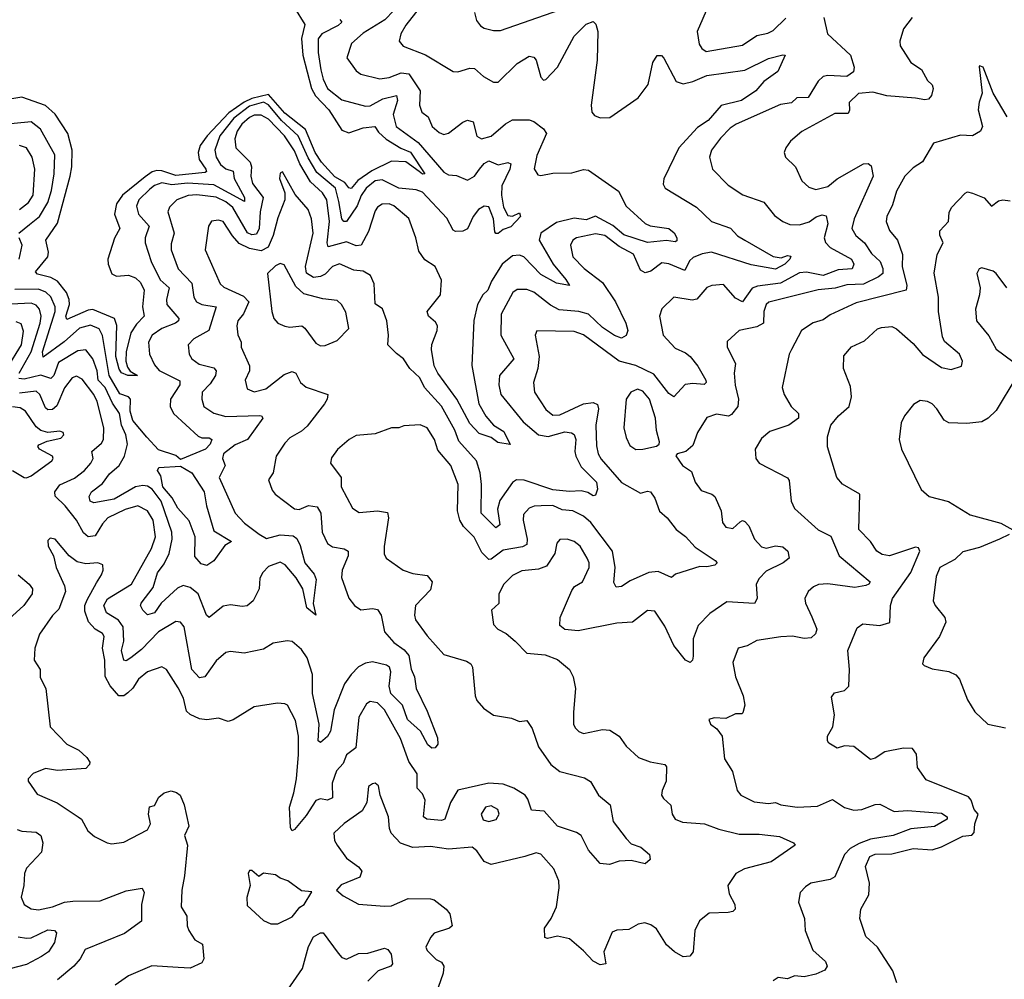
# Model space of a CAD drawing. Extents: x 1954678 to 2060275, y 904822 to 1016299.
# Tile 196 of 256: x 1971066 to 1975220, y 971839 to 975885. Entities that reach past the tile are written whole.
import ezdxf

# ---------------------------------------------------------------- set-up
doc = ezdxf.new("R2010")
doc.units = 0

msp = doc.modelspace()

# ---------------------------------------------------------------- linework, layer by layer
at = {"layer": '0CON20XD'}
for points in [[(1972225.1, 975935), (1972269.1, 975865), (1972255.4, 975805.4), (1972260.1, 975735), (1972297, 975595), (1972314.5, 975564.5), (1972370, 975505), (1972425, 975419.7), (1972455, 975408.1), (1972515, 975429.3), (1972564.4, 975434.4), (1972580.3, 975410.3), (1972611.3, 975381.3), (1972673.6, 975343.6), (1972715, 975327.2), (1972775.3, 975235), (1972765, 975234.2), (1972750.5, 975245), (1972695, 975285.8), (1972635, 975288.4), (1972552.2, 975247.7), (1972492.5, 975207.5), (1972465, 975173.8), (1972455, 975176.1), (1972438.2, 975198.2), (1972395, 975222.5), (1972338.5, 975285), (1972312.7, 975325), (1972271.5, 975421.5), (1972185, 975491.1), (1972115, 975569.8), (1972045, 975553.2), (1972012.7, 975537.3), (1971947.7, 975492.3), (1971856.2, 975395), (1971827.8, 975355), (1971818.6, 975325), (1971823.2, 975295), (1971850.7, 975255), (1971853.6, 975245), (1971848.8, 975241.2), (1971725, 975227.9), (1971665, 975248.3), (1971645, 975248.7), (1971625, 975243.3), (1971595, 975222.6), (1971499.2, 975145), (1971475, 975109.1), (1971466.3, 975065), (1971487.8, 975005), (1971466, 974964), (1971438, 974875), (1971438.9, 974855), (1971455, 974813.1), (1971475, 974804.5), (1971525, 974807.8), (1971555, 974796.2), (1971575, 974777.3), (1971590.5, 974745), (1971584.5, 974675), (1971591.1, 974635), (1971558.4, 974601.6), (1971535.2, 974565), (1971514.8, 974485), (1971513.5, 974445), (1971520.8, 974420.8), (1971532.7, 974402.7), (1971563.3, 974385), (1971522, 974385), (1971495, 974396.6), (1971485, 974411.5), (1971471.3, 974465), (1971475.8, 974595.8), (1971465.7, 974625.7), (1971375, 974663.2), (1971355, 974660.1), (1971265, 974621.1), (1971261, 974635), (1971276.1, 974685), (1971275.2, 974705), (1971263, 974735), (1971225, 974782.5), (1971197.8, 974797.8), (1971141.6, 974811.6), (1971132.6, 974822.6), (1971184.3, 974885), (1971187.5, 974905), (1971175.7, 974955), (1971225, 975027.3), (1971278.8, 975225), (1971286.2, 975265), (1971286.9, 975335), (1971269.7, 975405), (1971216.2, 975486.2), (1971175, 975522.7), (1971075, 975557.9), (1971025, 975549.4)], [(1972767.1, 975952.9), (1972695, 975862.5), (1972673.8, 975825), (1972667.1, 975795), (1972683.9, 975773.9), (1972777.6, 975737.6), (1972895, 975666.9), (1972915, 975665.6), (1972965, 975680.4), (1972985, 975680), (1973021.9, 975645), (1973065, 975622.1), (1973085, 975621.8)], [(1973971.1, 975945), (1973923.8, 975835), (1973932.2, 975782.2), (1973943.5, 975763.5), (1973961.5, 975751.5), (1974115, 975777.6), (1974175, 975818.9), (1974221.9, 975828.1), (1974245, 975839.1), (1974298, 975892)], [(1972645, 975924.2), (1972606.6, 975885), (1972515, 975828.1), (1972465.4, 975785), (1972445.6, 975725), (1972485, 975669.5), (1972505, 975655.4), (1972585, 975635.3), (1972625, 975641.9), (1972675, 975661.1), (1972707.1, 975657.1), (1972755.8, 975585), (1972752.2, 975525), (1972762.5, 975495), (1972789.4, 975475), (1972806.7, 975435), (1972835, 975409.5), (1972855, 975400.5), (1972875, 975406.5), (1972935, 975453.5), (1972955, 975462.2), (1972978.6, 975455), (1972994.7, 975394.7), (1973013.5, 975383.5), (1973055, 975394), (1973115, 975445.5), (1973145, 975462.9), (1973215, 975462.9), (1973235, 975456.5), (1973275.3, 975425), (1973287.8, 975405), (1973247.8, 975312.2), (1973236.7, 975256.7), (1973251.7, 975231.7), (1973265, 975228.1), (1973315, 975238), (1973395, 975238.9), (1973445, 975253.1), (1973465, 975250.5), (1973592.1, 975162.1), (1973625, 975099.5), (1973705, 975025.7), (1973725, 975015.6), (1973805, 975004.2), (1973826.5, 974986.5), (1973837.9, 974965), (1973837.9, 974952.1), (1973831.7, 974948.3), (1973795, 974954.7), (1973715, 974945.3), (1973615, 974977.9), (1973568.1, 975018.1), (1973495, 975056.5), (1973455, 975041.4), (1973405, 975047.7), (1973330.1, 975029.9), (1973264.8, 974985.2), (1973257.3, 974955), (1973316, 974855), (1973369.7, 974789.7), (1973385.6, 974764.4), (1973330, 974775), (1973265, 974810.5), (1973192.7, 974885), (1973175, 974891.9), (1973145, 974890), (1973101.1, 974855), (1973056.7, 974783.3), (1973040.8, 974745), (1973019.3, 974725), (1972996.7, 974685), (1972982.4, 974617.6), (1972972.8, 974427.2), (1973002.5, 974265), (1973033.1, 974213.1), (1973065, 974175.4), (1973108.5, 974148.5), (1973135, 974094), (1973082.5, 974102.5), (1973055, 974123.3), (1973005, 974140), (1972965, 974182.5), (1972910, 974285), (1972830.6, 974395), (1972815, 974425.6), (1972803.9, 974495), (1972804.5, 974515.5), (1972826.9, 974575), (1972828.2, 974595), (1972820, 974610), (1972790.8, 974635), (1972784.4, 974655), (1972840.5, 974725), (1972845, 974787.5), (1972818, 974845), (1972775, 974872.5), (1972749.4, 974909.4), (1972737.3, 974965), (1972707.4, 975047.4), (1972645, 975100.6), (1972625, 975108.2), (1972595, 975106.7), (1972575.3, 975094.7), (1972565, 975078.6), (1972537.8, 974992.2), (1972506.7, 974935), (1972485, 974932.4), (1972445, 974948.3), (1972367.9, 974927.9), (1972363, 974945), (1972372.4, 975035), (1972361.2, 975125), (1972343.4, 975155), (1972292.2, 975202.2), (1972247.3, 975277.3), (1972225, 975331.8), (1972183.3, 975395), (1972115, 975465.2), (1972085, 975483.1), (1972055, 975482.6), (1972035, 975473), (1972003, 975445), (1971983.2, 975415), (1971973.4, 975383.4), (1971978.4, 975345), (1972038.8, 975285), (1972043.5, 975265), (1972040.4, 975225), (1972047.5, 975195), (1972093.7, 975135), (1972080.4, 975075), (1972075.7, 975005), (1972065, 974980.8), (1972045, 974978.3), (1972026.6, 974986.6), (1971965, 975093.3), (1971935, 975117.4), (1971895, 975136.8), (1971813.8, 975146.2), (1971776.4, 975143.6), (1971729.6, 975125), (1971697.7, 975095), (1971691.2, 975075), (1971717.6, 974985), (1971705, 974940), (1971704.8, 974914.8), (1971734.7, 974835), (1971791.6, 974775), (1971800, 974715), (1971811.5, 974695), (1971834.8, 974684.8), (1971894.6, 974674.6), (1971864.6, 974575), (1971800.2, 974539.8), (1971777.3, 974515), (1971781.3, 974475), (1971791.8, 974455), (1971823.1, 974433.1), (1971885, 974417.5), (1971894.6, 974405), (1971891.4, 974385), (1971869.9, 974350.1), (1971836.2, 974315), (1971834.5, 974285), (1971843.1, 974255), (1971885, 974226), (1971935, 974211.9), (1972076.2, 974216.2), (1972086.7, 974215), (1972091.4, 974205), (1972027.7, 974115), (1971975, 974093.1), (1971925.4, 974055), (1971921.5, 974035), (1971932.3, 974005), (1971907.2, 973955), (1971974.3, 973804.3), (1972015, 973762.5), (1972076.7, 973716.7), (1972107.4, 973697.4), (1972165, 973713.2), (1972219.1, 973709.1), (1972235, 973697.5), (1972248.8, 973668.8), (1972268.8, 973595), (1972307.6, 973547.6), (1972317.1, 973525), (1972304.2, 973424.2), (1972315.9, 973374.1), (1972277.5, 973405), (1972260.6, 973485), (1972232.5, 973532.5), (1972186.6, 973586.6), (1972165, 973597.5), (1972115, 973580), (1972091.5, 973555), (1972079.1, 973530.9), (1972076.4, 973485), (1972050.6, 973435), (1972025, 973414.4), (1972005, 973411.5), (1971955, 973418.5), (1971925, 973412.5), (1971865, 973364.3), (1971854.7, 973374.7), (1971819.2, 973465), (1971785, 973491.4), (1971755, 973500), (1971731.1, 973488.9), (1971662.5, 973425), (1971634.3, 973385), (1971605, 973375.5), (1971585, 973395.8), (1971575.6, 973415), (1971578.5, 973425), (1971628.9, 973491.1), (1971647.2, 973552.8), (1971675, 973590.7), (1971696.6, 973635), (1971709, 973695), (1971708, 973725), (1971663.5, 973855), (1971625, 973906), (1971605, 973918.9), (1971585, 973921.7), (1971555, 973915.8), (1971465, 973863.2), (1971378.1, 973848.1), (1971363.1, 973855), (1971358.9, 973875), (1971368.8, 973895), (1971415, 973930.3), (1971445, 973970.2), (1971486.1, 974005), (1971507.7, 974045), (1971521.2, 974095), (1971513.1, 974135), (1971495.5, 974175), (1971487.7, 974225), (1971457.7, 974267.7), (1971427.1, 974335), (1971396.7, 974365), (1971393.1, 974405), (1971375, 974455.4), (1971345, 974493.2), (1971310.9, 974489.1), (1971229.9, 974440.1), (1971210.4, 974385), (1971197, 974373), (1971155, 974386.6), (1971085, 974369), (1971062, 974372)], [(1974831.1, 975895), (1974793.7, 975846.3), (1974779.1, 975795), (1974780.4, 975775), (1974825.5, 975705), (1974870.4, 975675), (1974895, 975629.2), (1974915, 975610), (1974919.2, 975595), (1974912, 975565), (1974899.4, 975550.6), (1974885, 975547.5), (1974845, 975554.7), (1974724.4, 975564.4), (1974665, 975579.8), (1974605, 975574.6), (1974565, 975535.7), (1974566.5, 975503.5), (1974560.4, 975489.6), (1974505, 975490), (1974365.6, 975414.4), (1974317.2, 975372.8), (1974297.5, 975345), (1974291.2, 975325), (1974296.2, 975305), (1974338.6, 975265), (1974365, 975205.7), (1974395, 975178.6), (1974425, 975168.6), (1974475, 975181.6), (1974515, 975213.7), (1974625, 975277.7), (1974645, 975278.6), (1974658.5, 975268.5), (1974666.4, 975225), (1974585.8, 975045), (1974576.9, 975005), (1974593.8, 974975), (1974629.7, 974945), (1974659.1, 974899.1), (1974695.4, 974865), (1974706.8, 974836.8), (1974706.7, 974815), (1974689.6, 974800.4), (1974625, 974769.4), (1974555, 974767.9), (1974506.5, 974753.5), (1974435, 974746.6), (1974226.2, 974693.8), (1974214.6, 974685), (1974204.8, 974655.2), (1974203.2, 974605), (1974175, 974589.8), (1974101.2, 974575), (1974051.1, 974528.9), (1974050, 974505), (1974085.7, 974435.7), (1974080, 974395), (1974084.2, 974344.2), (1974098.9, 974285), (1974096.2, 974253.8), (1974068.9, 974221.1), (1974056, 974214), (1974005, 974221.5), (1973965, 974208.6), (1973925, 974144.3), (1973905, 974090.6), (1973876.2, 974065), (1973840, 974055), (1973833.8, 974046.2), (1973862.5, 974005), (1973900.7, 973980.7), (1973915.7, 973935), (1973940.2, 973900.2), (1973985.3, 973885.3), (1973998.6, 973875), (1974025.6, 973815), (1974030.5, 973765), (1974045, 973745.8), (1974075, 973740.5), (1974105, 973768.6), (1974115, 973773.1), (1974125, 973768.9), (1974141.3, 973751.3), (1974166.4, 973695), (1974195, 973663.3), (1974215, 973656.9), (1974255, 973667.5), (1974285, 973662.2), (1974307.1, 973645), (1974311.8, 973615), (1974286.5, 973595), (1974215, 973559.5), (1974185, 973529.6), (1974172.4, 973505), (1974176.9, 973445), (1974166.3, 973423.7), (1974049.6, 973430.4), (1973977.9, 973382.1), (1973928.3, 973331.7), (1973906.8, 973275), (1973907.6, 973202.4), (1973904.7, 973185.3), (1973895, 973175.6), (1973874.1, 973185), (1973825, 973247.3), (1973787.5, 973327.5), (1973745, 973391.2), (1973715, 973394.5), (1973651.4, 973345), (1973585, 973341.1), (1973422, 973308), (1973365, 973314.3), (1973345, 973331.2), (1973346.5, 973365), (1973395, 973479.2), (1973407.1, 973495), (1973440, 973515), (1973467.9, 973575), (1973468.8, 973595), (1973460.5, 973615), (1973430.5, 973665), (1973405, 973685.4), (1973375, 973695.4), (1973345, 973694.2), (1973331.7, 973678.3), (1973323.3, 973635), (1973288.6, 973581.4), (1973255, 973568.8), (1973185, 973561.5), (1973145, 973542.5), (1973108.5, 973505), (1973087.9, 973465), (1973086.8, 973423.2), (1973056.7, 973395), (1973064.3, 973335), (1973082.5, 973315), (1973117.7, 973297.7), (1973156.2, 973265), (1973205, 973213.8), (1973282.9, 973207.1), (1973335, 973188.2), (1973385.8, 973145), (1973400.6, 973115), (1973411.1, 973065), (1973402.9, 972965), (1973402.9, 972915), (1973409.7, 972899.7), (1973425, 972883.8), (1973445, 972876), (1973525, 972892.9), (1973555, 972890), (1973594.7, 972864.7), (1973625, 972822), (1973676.7, 972775), (1973725, 972755.7), (1973788, 972745), (1973794.4, 972735), (1973793.3, 972675), (1973776, 972635), (1973774, 972615), (1973781.3, 972601.3), (1973813.2, 972573.2), (1973818.2, 972535), (1973830.8, 972515), (1973862.2, 972502.2), (1973955, 972494.6), (1974015, 972472.5), (1974100.9, 972450.9), (1974185, 972451.8), (1974271.7, 972441.7), (1974330, 972415), (1974336.7, 972405), (1974235.5, 972335), (1974124.3, 972305.7), (1974086.5, 972285), (1974054, 972235), (1974059.1, 972199.1), (1974083.5, 972155), (1974084.3, 972135), (1974074.6, 972125.4), (1974055, 972120.4), (1973975, 972118.2), (1973933.5, 972086.5), (1973914.5, 972045), (1973906.9, 971955), (1973893.4, 971936.6), (1973865, 971934.5), (1973828.1, 971955), (1973794.6, 971984.6), (1973751.7, 972051.7), (1973728.3, 972068.3), (1973703, 972077), (1973675, 972072), (1973635, 972050), (1973585, 972046.2), (1973565, 972038), (1973530, 971955), (1973538.9, 971905), (1973515, 971900.3), (1973485, 971915.4), (1973445, 971959.6), (1973385, 972010.5), (1973335, 972020.9), (1973292, 972012), (1973282, 972015), (1973280, 972055), (1973308.5, 972095), (1973330, 972145), (1973341.8, 972225), (1973340, 972255), (1973318.6, 972305), (1973265, 972366.9), (1973245, 972372.5), (1973197.5, 972357.5), (1973055, 972323.8), (1973025, 972336.2), (1972995, 972381.2), (1972975, 972396), (1972875, 972387.8), (1972799.4, 972399.4), (1972725, 972395.4), (1972672.8, 972412.8), (1972632.9, 972455), (1972625.6, 972475), (1972621.9, 972525), (1972586, 972615), (1972580, 972655), (1972565.8, 972665.8), (1972555, 972664), (1972537.5, 972652.5), (1972530.8, 972585), (1972510.4, 972549.6), (1972435, 972496.5), (1972391.2, 972455), (1972394.4, 972425), (1972405, 972404.2), (1972445, 972350), (1972495, 972313.8), (1972508.8, 972295), (1972500.5, 972269.5), (1972421.7, 972238.3), (1972402.5, 972215), (1972431.2, 972191.2), (1972495, 972155.8), (1972605, 972147.8), (1972635, 972148.6), (1972705, 972180.5), (1972799.2, 972179.2), (1972815, 972174.4), (1972865.6, 972135), (1972881.2, 972115), (1972890, 972065), (1972878.8, 972055), (1972815, 972033.3), (1972798.8, 972015), (1972779.2, 971975), (1972785, 971961.2), (1972822.4, 971922.4), (1972845, 971911.2), (1972855.4, 971895), (1972852.2, 971865), (1972831.9, 971805)], [(1972984.4, 975915), (1972992.4, 975882.4), (1973009.4, 975859.4), (1973025, 975849.4), (1973065, 975839.4), (1973095, 975839.4), (1973345, 975926.7)], [(1974458, 975895), (1974473.5, 975825), (1974571.2, 975735), (1974585.8, 975685), (1974583.1, 975665), (1974555, 975645.5), (1974475, 975650), (1974455, 975645.3), (1974434.2, 975625.8), (1974392.8, 975557.2), (1974345, 975556.1), (1974321.2, 975535), (1974275, 975527.1), (1974088.9, 975445), (1974062.8, 975427.2), (1974022, 975385), (1973984.8, 975335.2), (1973976.2, 975305), (1973988.1, 975255), (1974055, 975187.5), (1974116.3, 975146.3), (1974205.2, 975115.2), (1974250.2, 975060.2), (1974284.8, 975034.8), (1974315, 975021.6), (1974355, 975020.5), (1974397, 975033), (1974426.5, 975053.5), (1974451.9, 975061.9), (1974467.6, 975057.6), (1974475.3, 975025), (1974460.3, 974965), (1974465.2, 974945.2), (1974485.4, 974925), (1974575, 974875.9), (1974584.2, 974855), (1974577.5, 974835), (1974519.4, 974830.6), (1974455, 974807), (1974385, 974820), (1974355, 974818.1), (1974275, 974773.7), (1974178.4, 974761.6), (1974156.2, 974753.8), (1974115, 974695.5), (1974085, 974711.6), (1974035, 974768.5), (1973985.6, 974764.4), (1973965, 974755.5), (1973922.8, 974707.2), (1973902.2, 974702.2), (1973825, 974715.5), (1973774.6, 974665.4), (1973765.7, 974635), (1973781.1, 974555), (1973830.9, 974500.9), (1973875, 974481.1), (1973894.8, 974464.8), (1973926.9, 974425), (1973960.8, 974365), (1973961.8, 974355), (1973953.3, 974346.7), (1973905, 974351.6), (1973872.9, 974347.1), (1973825, 974294.4), (1973805, 974308.9), (1973740.8, 974390.8), (1973665, 974426.5), (1973595, 974445.8), (1973445, 974557.1), (1973405, 974570.3), (1973247.1, 974572.9), (1973240, 974555), (1973258.1, 974465), (1973251.6, 974415), (1973233.8, 974355), (1973238.2, 974315), (1973285, 974241.2), (1973315, 974217.3), (1973345, 974219.2), (1973445, 974266), (1973485, 974270.5), (1973503.1, 974263.1), (1973508.4, 974245), (1973496.9, 974175), (1973499, 974089), (1973506.2, 974055), (1973518.3, 974031.7), (1973605, 973933.9), (1973685, 973888.6), (1973715, 973897.5), (1973726.9, 973895), (1973745, 973868), (1973765, 973813.1), (1973797.1, 973785), (1973835, 973736.2), (1973875, 973706.9), (1973915, 973661.9), (1974000, 973605), (1974008.8, 973595), (1973998, 973585), (1973965, 973577.9), (1973935, 973579.3), (1973832.3, 973547.7), (1973815, 973533.8), (1973758.9, 973558.9), (1973720, 973555), (1973641.1, 973518.9), (1973605, 973495.6), (1973582.9, 973492.9), (1973572.7, 973512.7), (1973578.2, 973575), (1973566.6, 973645), (1973475, 973765.9), (1973445, 973791.3), (1973399.2, 973815), (1973355, 973818.4), (1973315, 973836.4), (1973265.7, 973835.7)], [(1972416.3, 975886.3), (1972424.4, 975875), (1972409, 975861), (1972340.4, 975825), (1972325.6, 975804.4), (1972325, 975747.5), (1972335.7, 975674.3), (1972345.7, 975635), (1972365, 975594.7), (1972425, 975547.4), (1972525, 975520.4), (1972545, 975522.1), (1972598.5, 975551.5), (1972655.8, 975565.8), (1972660, 975545), (1972642.1, 975485), (1972654.5, 975434.5), (1972746.8, 975366.8), (1972855, 975241.8), (1972875, 975230.9), (1972908.5, 975228.5), (1972955, 975208), (1972985, 975226.1), (1973005.7, 975255), (1973025, 975279.5), (1973045, 975289.4), (1973085, 975273.4), (1973125, 975282.7), (1973137.2, 975277.2), (1973133.4, 975255), (1973100.6, 975185), (1973098.8, 975145), (1973106.7, 975095), (1973125, 975060), (1973145, 975057.1), (1973175, 975071.2), (1973178.5, 975055), (1973138.3, 975011.7), (1973105, 975000.7), (1973085, 974984.3), (1973075, 974983.8), (1973070.4, 974990.4), (1973065.2, 975045), (1973045, 975096.4), (1973025, 975099.5), (1973001.4, 975085), (1972978.9, 975055), (1972955, 975003.8), (1972935, 974994), (1972905, 974992.3), (1972895, 974997.1), (1972868.3, 975048.3), (1972765, 975158.6), (1972738.2, 975168.2), (1972665.2, 975174.8), (1972595, 975209.8), (1972565, 975205.7), (1972528.1, 975175), (1972506, 975144), (1972490.2, 975099.8), (1972445, 975033.8), (1972433.8, 975033.8), (1972425.2, 975045.2), (1972412, 975118), (1972398.3, 975175), (1972320.2, 975240.2), (1972283.1, 975303.1), (1972241.2, 975395), (1972170.4, 975460.4), (1972115, 975525.6), (1972095, 975537.3), (1972035, 975520.4), (1971969.8, 975470.2), (1971910.7, 975395), (1971889.8, 975335), (1971894.3, 975305), (1971913.1, 975275), (1971935, 975257), (1971966.5, 975246.5), (1971971, 975215), (1972015, 975135.5), (1972015, 975118.8), (1971885, 975189.2), (1971773.4, 975196.6), (1971708.2, 975188.2), (1971665, 975196.8), (1971635, 975186.3), (1971615, 975170.6), (1971569.3, 975125), (1971558.4, 975098.4), (1971567.5, 975065), (1971611.8, 975015), (1971596, 974966), (1971595.3, 974945), (1971620.3, 974865), (1971658.9, 974788.9), (1971696.6, 974755), (1971684.7, 974705), (1971687.3, 974685), (1971737.7, 974625), (1971735.5, 974615), (1971723.9, 974606.1), (1971665, 974582.9), (1971624.7, 974555), (1971609.7, 974525), (1971613.4, 974475), (1971635, 974429.5), (1971655, 974406.1), (1971742, 974362), (1971741.4, 974345), (1971702.4, 974285), (1971700.5, 974255), (1971715, 974225.4), (1971819.1, 974129.1), (1971835, 974121.8), (1971865, 974122.2), (1971876.5, 974115), (1971870, 974095), (1971850.4, 974075), (1971745, 974030.8), (1971725, 974047.1), (1971651.8, 974071.8), (1971602.7, 974125), (1971542.7, 974195), (1971532.7, 974235), (1971533.5, 974285), (1971524.9, 974294.8), (1971488.3, 974308.3), (1971444, 974385), (1971415, 974554.3), (1971401.7, 974581.7), (1971365, 974597), (1971318.2, 974585), (1971253, 974527), (1971165, 974462.1), (1971162.4, 974485), (1971216.2, 974655), (1971215.2, 974675), (1971197.1, 974717.1), (1971176.7, 974736.7), (1971145, 974749), (1971045, 974747.9)], [(1973085, 975621.8), (1973165, 975700.9), (1973215, 975731.2), (1973235, 975726.7), (1973244.5, 975715), (1973265, 975643.3), (1973275, 975630.8), (1973285, 975633.3), (1973335, 975684.5), (1973404.4, 975815.6), (1973455, 975865.6), (1973485, 975877.5), (1973496.3, 975866.3), (1973504.5, 975835), (1973501.9, 975715), (1973476.5, 975525), (1973480, 975495), (1973491.3, 975481.3), (1973515, 975471.9), (1973555, 975473.3), (1973675.5, 975555), (1973717.5, 975612.5), (1973737.1, 975705), (1973755, 975733.5), (1973773.5, 975733.5), (1973783.2, 975723.2), (1973835, 975624.6), (1973865, 975614.7), (1973905.6, 975624.4), (1973965, 975649.3), (1974125, 975672.7), (1974225, 975721.6), (1974285, 975737.3), (1974295.8, 975735), (1974263.8, 975666.2), (1974205, 975624.5), (1974171.1, 975585), (1974111.3, 975545), (1974025, 975523.6), (1973970.4, 975459.6), (1973925, 975430.6), (1973847.2, 975345), (1973783.5, 975213.5), (1973781.2, 975191.2), (1973789.2, 975175), (1973920.6, 975095), (1973985, 975034.6), (1974065, 975006.5), (1974093.8, 974973.8), (1974125.5, 974955.5), (1974245, 974886.7), (1974278.7, 974881.3), (1974305, 974890.8), (1974318.8, 974888.8), (1974315.4, 974875), (1974293.8, 974855), (1974255, 974833.6), (1974151.7, 974851.7), (1973984.8, 974904.8), (1973945, 974898.4), (1973907.1, 974882.9), (1973892, 974868), (1973872.2, 974827.8), (1973805, 974855.3), (1973775, 974859.5), (1973727.9, 974825), (1973705, 974817.8), (1973685, 974829.6), (1973655, 974897.1), (1973595, 974929.4), (1973535, 974975.6), (1973495, 974982.4), (1973414.4, 974965), (1973399.1, 974955), (1973388.9, 974935), (1973399.3, 974885), (1973446.7, 974836.7), (1973525, 974777.1), (1973579.2, 974695), (1973623.2, 974605), (1973631.1, 974575), (1973625, 974553.8), (1973605, 974541.9), (1973575, 974553.5), (1973525, 974587.4), (1973465, 974643.1), (1973425, 974654.4), (1973341.8, 974661.8), (1973305, 974682.2), (1973235, 974736.8), (1973205, 974747.8), (1973165, 974747.5), (1973146.5, 974735), (1973096.5, 974643.5), (1973096.1, 974555), (1973150, 974455), (1973090, 974385), (1973086.8, 974345), (1973095.9, 974305), (1973189.9, 974189.9), (1973255, 974135.2), (1973295, 974128.3), (1973365, 974147.1), (1973393.7, 974143.7), (1973405, 974136.5), (1973412.4, 974115), (1973407.9, 974065), (1973412.1, 974045), (1973435, 974000.4), (1973499.4, 973935), (1973503.6, 973906.4), (1973495, 973880), (1973485, 973877.9), (1973462.2, 973892.2), (1973435, 973899.4), (1973385, 973896.4), (1973315, 973902.6), (1973194.3, 973944.3), (1973162, 973945), (1973145, 973934.6), (1973092.1, 973857.9), (1973082, 973822), (1973090.9, 973755), (1973075, 973742.1), (1973012.8, 973805), (1973014.4, 973925), (1973009.2, 973975), (1972993.4, 974025), (1972918.2, 974108.2), (1972901.1, 974155), (1972845, 974255.4), (1972774, 974334), (1972753.6, 974375), (1972711.5, 974415), (1972685.6, 974455), (1972655, 974477.3), (1972618.6, 974515), (1972621.2, 974555), (1972614.5, 974615), (1972596.2, 974666.2), (1972565, 974686.7), (1972562, 974772), (1972546.4, 974806.4), (1972515, 974824.7), (1972475, 974829.7), (1972415, 974855.3), (1972385, 974845.2), (1972355, 974812.3), (1972335, 974802.9), (1972305, 974798.8), (1972276.2, 974816.2), (1972271, 974845), (1972304.7, 974984.7), (1972296.7, 975045), (1972282.5, 975085), (1972227.8, 975147.8), (1972175, 975243.3), (1972165, 975237.5), (1972161.4, 975215), (1972184.6, 975155), (1972184.1, 975125), (1972155, 975049.2), (1972135.6, 974975), (1972113.8, 974926.2), (1972085, 974910.6), (1972035, 974920.2), (1971991.2, 974941.2), (1971964.4, 974974.4), (1971925, 975034.4), (1971905, 975040.5), (1971875, 975035.8), (1971862.5, 975015), (1971848.2, 974915), (1971911.4, 974771.4), (1971927.8, 974757.8), (1972010.1, 974720.1), (1972032.1, 974695), (1972009.5, 974645), (1971986, 974615), (1971982.7, 974595), (1971986.2, 974556.2), (1972000.5, 974525), (1972000.8, 974505), (1972035.2, 974425.2), (1972034.8, 974405), (1972017.1, 974365), (1972025, 974328.8), (1972055, 974316.5), (1972105, 974328.9), (1972181.4, 974388.6), (1972215, 974402.3), (1972230.5, 974395), (1972250.8, 974355), (1972275, 974336.1), (1972365.7, 974305), (1972363.5, 974285), (1972351.5, 974265), (1972278.5, 974171.5), (1972255, 974150), (1972205, 974121.9), (1972185, 974100), (1972148.6, 974045), (1972135.8, 973975), (1972115.8, 973945), (1972130.9, 973900.9), (1972143.8, 973885), (1972225, 973823.1), (1972245, 973820), (1972285, 973836.9), (1972321.1, 973831.1), (1972336.4, 973805), (1972342, 973725), (1972365, 973676.9), (1972385, 973663.2), (1972435, 973654), (1972451.5, 973645), (1972451.6, 973625), (1972426.4, 973565), (1972423.3, 973533.3), (1972455, 973446), (1972478.6, 973415), (1972505, 973396.7), (1972555, 973403.3), (1972575, 973398.1), (1972591.1, 973375), (1972605.3, 973305), (1972645, 973258.8), (1972688.2, 973228.1), (1972708.2, 973205), (1972716.9, 973146.9), (1972732, 973115), (1972739.2, 973065), (1972785, 972970), (1972827.9, 972857.9), (1972829.7, 972830.3), (1972818.8, 972815), (1972805, 972814.4), (1972788.3, 972828.3), (1972756.7, 972885), (1972702.1, 972935), (1972680.7, 972995), (1972632.2, 973045), (1972624.9, 973075), (1972631.2, 973135), (1972625.8, 973155.8), (1972614, 973164), (1972555, 973177.4), (1972525, 973171.9), (1972495, 973156.2), (1972464.3, 973125), (1972436.8, 973085), (1972393.2, 972975), (1972377.5, 972885), (1972365, 972863.1), (1972335, 972837.5), (1972324.6, 972845), (1972328.8, 972915), (1972300.7, 973045), (1972301.9, 973125), (1972278.4, 973195), (1972255, 973229.6), (1972215, 973262.9), (1972195, 973266.4), (1972135, 973256.7), (1972095, 973231.8), (1972012.5, 973215), (1971955, 973222), (1971935, 973217.1), (1971895, 973181.5), (1971846.5, 973115), (1971825, 973110.9), (1971792.4, 973145), (1971759.6, 973325), (1971745, 973345.6), (1971725, 973348.5), (1971651.3, 973305), (1971579.5, 973230.5), (1971535, 973194), (1971515, 973181.8), (1971504.8, 973184.8), (1971495.7, 973225), (1971505.9, 973265), (1971503, 973325), (1971483.5, 973353.5), (1971431.7, 973385), (1971421.2, 973415), (1971437.1, 973442.9), (1971537.8, 973505), (1971622.2, 973655), (1971638.8, 973705), (1971629.1, 973775), (1971605, 973814.6), (1971565, 973835.8), (1971510.5, 973819.5), (1971438.5, 973785), (1971415, 973759.2), (1971385, 973708.7), (1971355, 973704.3), (1971335, 973721.6), (1971305, 973774.6), (1971258.4, 973835), (1971215.8, 973875.8), (1971214.8, 973895), (1971235, 973923.8), (1971297.6, 973952.4), (1971339.6, 973985), (1971366.7, 974015), (1971375.3, 974035), (1971370.8, 974065), (1971410.5, 974099.5), (1971418.9, 974115), (1971421.2, 974165), (1971392.5, 974275), (1971378.1, 974305), (1971329.6, 974369.6), (1971305, 974382.9), (1971287.8, 974375), (1971255, 974333.1), (1971222.9, 974257.1), (1971205, 974242.3), (1971185, 974239.8), (1971175, 974248.5), (1971150.9, 974305), (1971135, 974319.1), (1971065, 974310.7)], [(1975232.2, 975475), (1975172.9, 975575), (1975130, 975685), (1975115, 975690), (1975114, 975686), (1975125.6, 975575), (1975113, 975537), (1975110, 975505), (1975127.1, 975435), (1975118.6, 975415), (1975085, 975395.6), (1975035, 975398.5), (1974920.8, 975365), (1974875, 975285.8), (1974835, 975260.8), (1974799.5, 975225), (1974765, 975162), (1974748, 975105), (1974723.8, 975055), (1974721.8, 975035), (1974735, 974995.7), (1974769.3, 974955), (1974790.2, 974895), (1974789.1, 974845), (1974808.1, 974765), (1974805.2, 974744.8), (1974595, 974691.7), (1974485, 974640.9), (1974455, 974620.4), (1974412.7, 974607.3), (1974364, 974575), (1974322.5, 974495), (1974312.5, 974475), (1974282.9, 974335), (1974291.4, 974305), (1974320.8, 974255), (1974350.8, 974225), (1974351.9, 974205), (1974310.6, 974175), (1974231, 974149), (1974195, 974119.4), (1974168.8, 974075), (1974171.2, 974035), (1974185.9, 974015.9), (1974305, 973954.2), (1974312.6, 973942.6), (1974320.5, 973855), (1974333.9, 973823.9), (1974433.9, 973733.9), (1974488.2, 973708.2), (1974523.5, 973625), (1974653.1, 973515), (1974648.6, 973505), (1974635, 973499.1), (1974588.9, 973491.1), (1974475, 973506.7), (1974436.4, 973503.6), (1974415, 973494.5), (1974392.2, 973475), (1974378.5, 973445), (1974380.8, 973425), (1974407.8, 973367.8), (1974428.5, 973315), (1974423.7, 973296.3), (1974405, 973278.6), (1974375, 973275.5), (1974326.4, 973286.4), (1974276.4, 973283.6), (1974175, 973267.3), (1974135, 973245.6), (1974097.5, 973235), (1974074.5, 973175), (1974085.6, 973115), (1974118.1, 973035), (1974124.5, 972995), (1974116.7, 972963.3), (1974111.7, 972958.3), (1974085, 972958.6), (1974045, 972938.6), (1973995, 972942), (1973972.5, 972935), (1973980, 972915), (1974006.7, 972895), (1974028.8, 972865), (1974039.5, 972769.5), (1974072.9, 972715), (1974092.5, 972635), (1974108.8, 972615), (1974165, 972587.5), (1974225, 972581.2), (1974254.4, 972584.4), (1974277.5, 972575), (1974345.4, 972565.4), (1974430.9, 972569.1), (1974495, 972597.9), (1974545, 972563.1), (1974585, 972552.4), (1974618.8, 972555), (1974675, 972576.2), (1974695, 972577.9), (1974755, 972547.3), (1974811.5, 972551.5), (1974955, 972539.2), (1974978.1, 972525), (1974978, 972515), (1974925, 972484.2), (1974825.6, 972474.4), (1974750.6, 972445), (1974655, 972430.5), (1974607.6, 972412.4), (1974569.8, 972390.2), (1974545.2, 972365), (1974505, 972270.9), (1974485, 972260.4), (1974403.3, 972245), (1974381.3, 972228.7), (1974358.8, 972205), (1974350.8, 972165), (1974376.9, 972095), (1974380, 972045), (1974411.5, 971961.5), (1974465.6, 971915), (1974472.9, 971895), (1974462.5, 971877.5), (1974425, 971861.5), (1974375, 971850.4), (1974335.6, 971854.4), (1974325, 971849.2), (1974305, 971842), (1974265, 971847.5), (1974245, 971832.5)], [(1971062.6, 974985), (1971107.7, 975022.3), (1971150, 975055), (1971184.1, 975115), (1971199.8, 975165), (1971211.1, 975235), (1971214.8, 975315), (1971154, 975424), (1971115, 975454.3), (1970985, 975442.5)], [(1971064.9, 975085.1), (1971102.5, 975115), (1971122.2, 975145), (1971129.3, 975255), (1971118.9, 975305), (1971094.4, 975344.4), (1971065, 975354.7)], [(1974765.6, 971825), (1974749.4, 971875), (1974684.6, 971974.6), (1974635, 972020), (1974609.6, 972095), (1974614.7, 972135.3), (1974647.5, 972195), (1974650.5, 972245), (1974634.5, 972315), (1974652.5, 972357.5), (1974675, 972367.1), (1974745, 972368.6), (1974835, 972391.4), (1974915, 972384.6), (1974955, 972398), (1975045, 972443.4), (1975082.7, 972447.3), (1975091.8, 972458.2), (1975094.8, 972495), (1975109, 972535), (1975092.5, 972555), (1975079.6, 972595), (1975068.9, 972608.9), (1974889.7, 972679.7), (1974853, 972733), (1974849.1, 972789.1), (1974831.9, 972811.9), (1974795, 972813.5), (1974715, 972798.5), (1974675, 972771.9), (1974655, 972765.8), (1974585, 972820.8), (1974545, 972824.2), (1974514.2, 972814.2), (1974480, 972835), (1974473.3, 972845), (1974473.8, 972865), (1974495.7, 972904.3), (1974503.8, 972955), (1974490.7, 973029.3), (1974503, 973047), (1974545, 973057.5), (1974564.2, 973075), (1974566.1, 973146.1), (1974560, 973225), (1974598.8, 973321.2), (1974622.6, 973337.4), (1974695, 973331.6), (1974736.6, 973343.4), (1974740, 973415), (1974747.5, 973445), (1974825.4, 973554.6), (1974863.8, 973643.8), (1974857.8, 973657.8), (1974845, 973661.5), (1974735, 973625.2), (1974705, 973630.5), (1974682.3, 973645), (1974654.6, 973685), (1974605.8, 973735.8), (1974610, 973885), (1974537.4, 973927.4), (1974513.1, 973955), (1974474, 974084), (1974473.1, 974126.9), (1974487.5, 974175), (1974520.5, 974215), (1974565.4, 974255), (1974574.5, 974294.5), (1974571.2, 974338.8), (1974541.5, 974415), (1974542.5, 974467.5), (1974575, 974505.5), (1974629.3, 974530.7), (1974685, 974582.2), (1974702, 974588), (1974745, 974591.8), (1974765, 974581.8), (1974835, 974519.7), (1974875, 974473.7), (1974955, 974418.2), (1974995, 974410), (1975038.8, 974425), (1975043.8, 974445), (1975030, 974475), (1974967.8, 974527.8), (1974958.2, 974548.3), (1974942.6, 974655), (1974942.5, 974715), (1974923.4, 974816.6), (1974936.4, 974895), (1974961.4, 974945), (1974947.3, 974977.3), (1974947.5, 974995), (1974984, 975035), (1974987.3, 975072.7), (1974996.8, 975093.2), (1975055, 975154), (1975065, 975158.8), (1975085, 975154), (1975135, 975134), (1975165, 975098.9), (1975195, 975121.5), (1975213.8, 975126.2), (1975245, 975121.2)], [(1971063.5, 974875), (1971076.9, 974935), (1971063.6, 974965)], [(1972335, 974510), (1972355, 974511.2), (1972405, 974532.9), (1972455, 974583.3), (1972442.4, 974652.4), (1972424.2, 974685), (1972405, 974701.9), (1972345, 974708.2), (1972265, 974728.9), (1972230.5, 974760.5), (1972181.5, 974851.5), (1972165, 974857.3), (1972145, 974847.9), (1972111.9, 974815), (1972129.5, 974655), (1972138.6, 974625), (1972155, 974606), (1972185, 974592.5), (1972205, 974589.2), (1972256, 974595), (1972269.4, 974585), (1972315, 974522), (1972335, 974510)], [(1975230.8, 974755), (1975185.6, 974815.6), (1975172.5, 974825), (1975125, 974838.8), (1975113.3, 974835), (1975104.4, 974815), (1975117.5, 974755), (1975115.6, 974725), (1975097.5, 974665), (1975102.5, 974615), (1975155, 974552.2), (1975185, 974496.5), (1975255, 974444.5)], [(1971063.8, 974395), (1971114.7, 974485.3), (1971152.7, 974605), (1971157, 974635), (1971149.2, 974665), (1971135, 974681.4), (1971115, 974689.3), (1971002, 974685)], [(1971013.6, 974416.4), (1971073.8, 974515), (1971081.5, 974571.5), (1971072.6, 974602.6), (1971051.7, 974611.7)], [(1975268.5, 974375), (1975185, 974238), (1975151.2, 974205), (1975125, 974189.5), (1975062.1, 974182.1), (1974985.6, 974185.6), (1974966.4, 974196.4), (1974935.6, 974245), (1974915.4, 974265.4), (1974895, 974275.7), (1974865, 974280), (1974837, 974263), (1974798.8, 974215), (1974784, 974185), (1974776.7, 974115), (1974786.2, 974075), (1974868.8, 973905), (1974902.5, 973875), (1974983.5, 973853.5), (1975075, 973797.1), (1975205, 973762.9), (1975256.2, 973735)], [(1973665, 974072.9), (1973695, 974074.4), (1973753, 974087), (1973763.8, 974095), (1973765.7, 974105), (1973752.8, 974152.8), (1973747.9, 974205), (1973723.1, 974285), (1973695, 974319.5), (1973672.5, 974327.5), (1973644.6, 974315.4), (1973624.5, 974285), (1973614.7, 974165), (1973624, 974124), (1973639.7, 974089.7), (1973665, 974072.9)], [(1971035, 973984.4), (1971085, 973955.6), (1971095, 973953.3), (1971115, 973961.9), (1971201.9, 974025), (1971207.8, 974035), (1971204.4, 974045), (1971149.2, 974075), (1971142, 974085), (1971147.4, 974092.6), (1971181.6, 974108.4), (1971239.1, 974120.9), (1971252.9, 974135), (1971250, 974145), (1971235, 974150.4), (1971184.7, 974145.3), (1971155, 974152.6), (1971135, 974168.7), (1971090.4, 974235), (1971068.1, 974248.1), (1971035, 974253.5)], [(1973265.7, 973835.7), (1973235.7, 973834.3), (1973215, 973825.9), (1973190.7, 973799.3), (1973189.6, 973775), (1973206.9, 973695), (1973205, 973672.9), (1973187, 973663), (1973105, 973648.9), (1973055, 973610), (1973045, 973609.5), (1973015, 973639.1), (1972983.3, 973703.3), (1972937.7, 973747.7), (1972922.9, 973775), (1972912.4, 973815), (1972915.3, 973925), (1972884.1, 974005), (1972830.4, 974070.4), (1972816.5, 974115), (1972785, 974164.4), (1972755, 974176.5), (1972686.8, 974173.2), (1972665, 974164), (1972635, 974163.8), (1972565, 974138.8), (1972485, 974131.4), (1972455.8, 974115), (1972406.3, 974073.7), (1972381.7, 974038.3), (1972376.7, 974015), (1972422, 973955), (1972421.8, 973915), (1972469.4, 973825), (1972497.8, 973807.8), (1972575, 973813.9), (1972617.4, 973807.4), (1972621.5, 973785), (1972603.8, 973663.8), (1972603.7, 973633.7), (1972611.4, 973615), (1972684.2, 973565), (1972725, 973549.6), (1972785, 973542.5), (1972805.6, 973515), (1972799.2, 973480.8), (1972736, 973415), (1972732, 973375), (1972736, 973355), (1972785, 973288.1), (1972855, 973208.5), (1972951.3, 973181.3), (1972969.2, 973169.2), (1972975.5, 973155), (1972986.9, 973035), (1972994.6, 973014.6), (1973022.1, 972982.1), (1973065, 972952.5), (1973140.7, 972940.7), (1973175, 972926), (1973205, 972930), (1973227.3, 972897.3), (1973255, 972819.4), (1973306.9, 972745), (1973345.3, 972715.3), (1973448.5, 972688.5), (1973473.8, 972673.8), (1973507.1, 972615), (1973557.1, 972575), (1973570, 972505), (1973625, 972432.5), (1973645, 972411.1), (1973685.9, 972395.9), (1973723.3, 972365), (1973726, 972345), (1973705, 972326.2), (1973645, 972340), (1973595, 972337.1), (1973553.9, 972323.9), (1973515, 972327.5), (1973465, 972383.8), (1973435.3, 972445.3), (1973415, 972458.2), (1973335, 972485.6), (1973278.9, 972548.9), (1973225, 972551.9), (1973209.2, 972599.2), (1973197.9, 972615), (1973151.1, 972645), (1973105, 972661.9), (1973045, 972665.6), (1972915, 972636.2), (1972882.9, 972585), (1972859.1, 972515), (1972845, 972508.2), (1972830.5, 972510.5), (1972783.8, 972515), (1972770, 972525), (1972776.4, 972595), (1972765, 972620.8), (1972742.9, 972645), (1972743.1, 972705), (1972707.3, 972757.3), (1972673.1, 972855), (1972605, 972975.4), (1972575, 973004.6), (1972545, 973010), (1972528.8, 973001.2), (1972497.1, 972945), (1972484.5, 972815), (1972445, 972786.2), (1972430.3, 972749.8), (1972402.3, 972717.7), (1972384.3, 972665.7), (1972385.6, 972604.4), (1972365, 972595.2), (1972335, 972600.5), (1972315, 972593.8), (1972275, 972530.5), (1972225, 972471.2), (1972215, 972465.8), (1972208, 972478), (1972204, 972565), (1972223, 972625), (1972233.7, 972685), (1972242.2, 972787.8), (1972242.2, 972865), (1972230.2, 972930.2), (1972195.8, 972995), (1972185, 973001.4), (1972154.1, 973004.1), (1972055, 972987.5), (1971966.9, 972933.1), (1971945, 972926.8), (1971905, 972940.6), (1971855, 972932.9), (1971825, 972937.7), (1971785, 972956.4), (1971769.9, 972969.9), (1971756.5, 973025), (1971735, 973068.5), (1971685, 973145.7), (1971665, 973156.5), (1971605, 973136.1), (1971566.7, 973105), (1971543.2, 973066.7), (1971522.6, 973047.4), (1971505, 973034.8), (1971484.8, 973034.8), (1971447.3, 973077.3), (1971426.6, 973116.6), (1971424.8, 973185), (1971414.8, 973235), (1971422.7, 973285), (1971415, 973297.8), (1971385, 973316.2), (1971355.9, 973345.9), (1971340.8, 973390.8), (1971341.4, 973415), (1971350.5, 973439.5), (1971389.4, 973510.6), (1971411.1, 973545), (1971418, 973565), (1971416.7, 973586.7), (1971395.6, 973595.6), (1971345, 973591.5), (1971309.1, 973599.1), (1971274.6, 973624.6), (1971216.2, 973695), (1971195, 973698.8), (1971185, 973690), (1971186, 973665), (1971209.2, 973625), (1971220.5, 973575), (1971255, 973498), (1971258.7, 973475), (1971230.5, 973399.5), (1971205, 973373.1), (1971150, 973295), (1971130, 973235), (1971126.5, 973185), (1971152.1, 973145), (1971151.9, 973111.9), (1971175.6, 973065.6), (1971194.1, 972904.1), (1971265, 972830.9), (1971315, 972805.5), (1971348.8, 972775), (1971361.2, 972755), (1971360, 972745), (1971345, 972728.8), (1971225, 972720), (1971175, 972728.2), (1971122.6, 972707.4), (1971101.2, 972685), (1971101.2, 972675), (1971140.3, 972620.3), (1971223.7, 972583.7), (1971313.3, 972525), (1971326.2, 972515), (1971354, 972465), (1971380.9, 972440.9), (1971435, 972414.2), (1971455, 972410.8), (1971505, 972418.1), (1971605, 972470), (1971617.8, 972495), (1971608.8, 972535), (1971613, 972567), (1971635, 972572.5), (1971653.1, 972606.9), (1971675, 972626.2), (1971705, 972634.2), (1971727.4, 972627.4), (1971742.5, 972615), (1971760.5, 972575), (1971779.2, 972485), (1971761.1, 972445), (1971774, 972405), (1971761.8, 972275), (1971749.5, 972215), (1971746.5, 972145), (1971770.8, 972105), (1971771.9, 972065), (1971779.4, 972045), (1971805, 972005.7), (1971837.3, 971987.3), (1971842.5, 971925), (1971835, 971908.8), (1971785, 971886), (1971735, 971888.9), (1971623.2, 971896.8), (1971525, 971853.3), (1971469.2, 971815)], [(1971855, 973584.2), (1971830.9, 973590.9), (1971805, 973622.5), (1971806.2, 973705), (1971781.6, 973771.6), (1971732.9, 973825), (1971709.4, 973869.4), (1971669.5, 973915), (1971661.5, 973961.5), (1971647.7, 973985), (1971652.3, 973997.7), (1971745, 974003.3), (1971791.8, 973975), (1971844.2, 973895), (1971853.6, 973835), (1971885, 973730.6), (1971960, 973685), (1971931.8, 973668.2), (1971885, 973603.3), (1971855, 973584.2)], [(1975240, 973715), (1975198.8, 973695), (1975115, 973659.6), (1975045, 973641.9), (1975010.5, 973609.5), (1974948, 973575), (1974932.2, 973537.8), (1974919.2, 973435), (1974927.5, 973415), (1974968.6, 973365), (1974973.1, 973345), (1974945.8, 973284.2), (1974880, 973195), (1974875, 973170), (1974881.7, 973161.7), (1974915, 973148.8), (1974985, 973136.5), (1975015, 973122.5), (1975030.8, 973105), (1975065, 973017.5), (1975095, 972967.5), (1975150, 972915), (1975225, 972900)], [(1971058.9, 973545), (1971105.4, 973505), (1971120, 973485), (1971119.3, 973465), (1971082.8, 973415), (1970972.9, 973315)], [(1973045, 972504.2), (1973076.7, 972513.3), (1973089.1, 972535), (1973083.3, 972555), (1973055, 972570.4), (1973030.8, 972565), (1973012.5, 972535), (1973021.7, 972511.7), (1973045, 972504.2)], [(1971055, 972471.1), (1971075, 972464.1), (1971135, 972459.6), (1971155.2, 972445.2), (1971164.1, 972415), (1971157.9, 972375), (1971095, 972307.8), (1971086.4, 972285), (1971083.8, 972235), (1971072.1, 972185), (1971085, 972154.2), (1971115, 972136.9), (1971145, 972131.8), (1971205, 972144.6), (1971255, 972164.7), (1971290.7, 972169.2), (1971405, 972170.4), (1971515, 972212.2), (1971583.3, 972223.3), (1971590.8, 972205), (1971579.6, 972155), (1971579.2, 972085), (1971507.5, 972032.5), (1971342, 971965), (1971320.8, 971925), (1971294.3, 971895), (1971225, 971837.8)], [(1972155, 972073.3), (1972215, 972102.5), (1972247.1, 972142.9), (1972266, 972155), (1972298.3, 972208.3), (1972255, 972212.5), (1972197.5, 972255), (1972165, 972266), (1972145, 972280), (1972095, 972287.5), (1972075, 972273.3), (1972045, 972297.5), (1972035, 972297.5), (1972030, 972285), (1972038.6, 972235), (1972024.4, 972184.4), (1972025, 972150), (1972095, 972086.7), (1972125, 972073.3), (1972155, 972073.3)], [(1971059, 972019), (1971095, 972012.3), (1971115, 972014.7), (1971185, 972047.8), (1971212.5, 972045), (1971221.2, 972035), (1971213.1, 971995), (1971188.1, 971955), (1971158.1, 971935), (1971095, 971901.5), (1971025, 971883.3)], [(1972196.4, 971793.6), (1972258.7, 971885), (1972285, 971977.1), (1972305, 972017.8), (1972335, 972035.5), (1972346, 972035), (1972409.2, 971949.2), (1972425, 971931.8), (1972445, 971923.9), (1972495, 971948.8), (1972535, 971950), (1972605, 971970.9), (1972618.9, 971965), (1972633.1, 971945), (1972638.9, 971905), (1972632, 971895), (1972578.9, 971875), (1972535, 971831.5)]]:
    msp.add_lwpolyline(points, dxfattribs=at)

doc.saveas('drawing.dxf')
